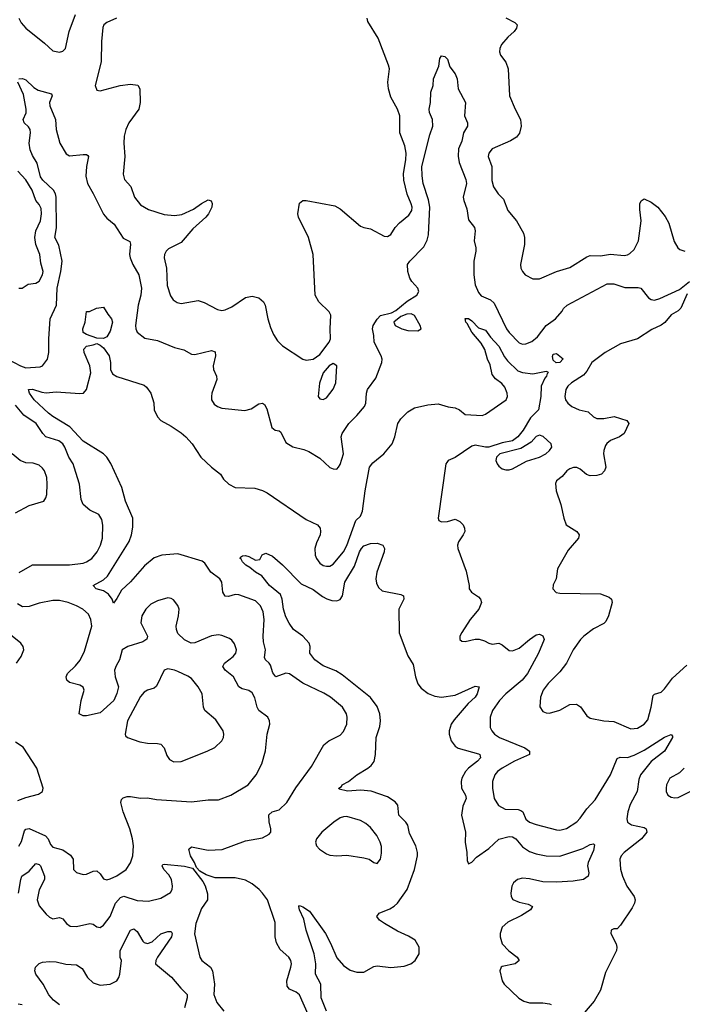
# Model space of a CAD drawing. Header units: inches. Extents: x 1449094 to 1618372, y 389908 to 534307.
# Tile 116 of 256: x 1474594 to 1478515, y 462071 to 467900. Entities that reach past the tile are written whole.
import ezdxf

# ---------------------------------------------------------------- set-up
doc = ezdxf.new("R2010")
doc.units = ezdxf.units.IN
doc.header["$MEASUREMENT"] = 0
doc.layers.add('B4476', color=7, linetype='Continuous')

msp = doc.modelspace()

# ---------------------------------------------------------------- linework, layer by layer
at = {"layer": 'B4476', "color": 5}
for points, elevation in [([(1474590.2, 467910), (1474602.1, 467882.1), (1474630.1, 467850.1), (1474742, 467762), (1474790, 467716.4), (1474830, 467707), (1474850, 467713), (1474865.1, 467730), (1474886.3, 467830), (1474924.9, 467930)], 680), ([(1475166.8, 467910), (1475110, 467884), (1475092.2, 467870), (1475086, 467854), (1475078.7, 467770), (1475076.9, 467650), (1475041.6, 467510), (1475050, 467482.8), (1475070, 467478), (1475188.8, 467511.2), (1475250, 467519), (1475293.1, 467513.1), (1475306, 467490), (1475307.6, 467410), (1475299, 467370), (1475240.7, 467290), (1475222.6, 467250), (1475212.8, 467210), (1475210.2, 467170), (1475216, 467090), (1475206.4, 466986.4), (1475213.6, 466953.6), (1475252.2, 466912.2), (1475273.1, 466850), (1475310, 466803.7), (1475356.7, 466776.7), (1475450, 466745.8), (1475510, 466740.2), (1475554.1, 466745.9), (1475622.2, 466777.8), (1475670, 466812), (1475710, 466832.7), (1475727.3, 466827.3), (1475732.8, 466812.8), (1475730.4, 466790), (1475711.8, 466750), (1475696.5, 466730), (1475618.7, 466661.3), (1475550, 466581.7), (1475475.6, 466544.4), (1475460.3, 466530), (1475450.3, 466510), (1475449, 466490), (1475463.6, 466430), (1475466.8, 466326.8), (1475486, 466266), (1475502, 466242), (1475526, 466226), (1475550, 466219.5), (1475650, 466238), (1475686.6, 466226.6), (1475764.2, 466184.2), (1475790, 466179.1), (1475810, 466182.2), (1475850, 466200.2), (1475930, 466256), (1475970, 466262.4), (1476010, 466253.7), (1476037, 466230), (1476047, 466210), (1476062.8, 466130), (1476078.3, 466078.3), (1476095.8, 466035.8), (1476119.8, 465999.8), (1476150.3, 465970), (1476270, 465890.2), (1476290, 465883.9), (1476330, 465891.1), (1476370, 465917.2), (1476425.1, 465990), (1476433, 466010), (1476431, 466070), (1476436.2, 466150), (1476425.1, 466170), (1476364.7, 466230), (1476341.7, 466270), (1476329.8, 466510), (1476302.7, 466610), (1476243.5, 466730), (1476240.7, 466750), (1476250, 466814.8), (1476269, 466830), (1476289.8, 466830.2), (1476458, 466798), (1476490, 466780.8), (1476610, 466677.6), (1476630, 466668.8), (1476670, 466662), (1476750, 466618), (1476770, 466615.8), (1476790, 466628.5), (1476816.3, 466670), (1476842.3, 466697.7), (1476897.4, 466742.6), (1476913.7, 466770), (1476915.6, 466790), (1476911.2, 466810), (1476887.1, 466867.1), (1476868.1, 466950), (1476866, 466990), (1476879.2, 467070), (1476880.1, 467110), (1476872.8, 467152.8), (1476843.5, 467230), (1476842.6, 467330), (1476830, 467369.8), (1476790, 467441.7), (1476776.9, 467490), (1476773.2, 467530), (1476781.6, 467610), (1476777.4, 467630), (1476714.6, 467790), (1476654.8, 467890), (1476649.7, 467910)], 680), ([(1477471.2, 467911.2), (1477523.9, 467883.9), (1477537.6, 467870), (1477533.6, 467850), (1477519.7, 467830), (1477482.7, 467797.3), (1477446, 467754), (1477434.4, 467730), (1477432.9, 467710), (1477439, 467690), (1477470, 467649), (1477485.4, 467610), (1477491.9, 467450), (1477525.1, 467370), (1477557.8, 467310), (1477561.3, 467270), (1477552.1, 467227.9), (1477534.6, 467205.4), (1477497.8, 467182.2), (1477390, 467135.7), (1477369.2, 467110), (1477366.3, 467090), (1477387.2, 467030), (1477388.8, 466948.8), (1477397.3, 466910), (1477424.6, 466870), (1477457, 466837), (1477483.1, 466770), (1477534, 466710), (1477575.4, 466635.4), (1477580.3, 466610), (1477580.3, 466570), (1477557, 466450), (1477559.5, 466430), (1477568.4, 466410), (1477586, 466390), (1477630, 466366.7), (1477670, 466365.3), (1477770, 466409.1), (1477850, 466432.2), (1477950, 466496.1), (1477970, 466503.6), (1478030, 466502.9), (1478090, 466512.7), (1478170, 466504.9), (1478190, 466507.1), (1478205, 466515), (1478230, 466539.5), (1478255.7, 466590), (1478272, 466710), (1478263.1, 466776.9), (1478263.6, 466810), (1478271.8, 466828.2), (1478290, 466839.1), (1478330, 466819), (1478370, 466790.2), (1478414.2, 466734.2), (1478434.6, 466694.6), (1478467.2, 466587.2), (1478488.9, 466550), (1478500.5, 466540.5), (1478529.3, 466529.3)], 680), ([(1474590, 467550.6), (1474610, 467552.4), (1474630, 467544.4), (1474678.6, 467498.6), (1474702.9, 467482.9), (1474782, 467462), (1474785.5, 467450), (1474770.2, 467410), (1474772, 467390), (1474806.1, 467310), (1474810.9, 467250), (1474832.4, 467170), (1474870, 467106.7), (1474890, 467093.1), (1474970, 467102.6), (1474990, 467101.6), (1474996.9, 467096.9), (1475001.6, 467090), (1474988.7, 467030), (1474985.4, 466974.6), (1474995.8, 466930), (1475030, 466871.6), (1475090, 466748.2), (1475110, 466725.6), (1475153, 466690), (1475205.8, 466605.8), (1475246.4, 466586.4), (1475250.2, 466570.2), (1475244.5, 466510), (1475247.7, 466490), (1475263.9, 466450), (1475299.8, 466390), (1475315.8, 466310), (1475311.8, 466270), (1475295, 466210), (1475279.6, 466090), (1475281.1, 466070), (1475290.3, 466050.3), (1475335.2, 466015.2), (1475410, 466000.6), (1475510, 465959.6), (1475565.1, 465945.1), (1475610, 465920.4), (1475630, 465917), (1475730, 465942), (1475750, 465933.4), (1475753.1, 465910), (1475739.5, 465850), (1475741.7, 465830), (1475759, 465790), (1475760.7, 465770), (1475731.3, 465690), (1475728.9, 465668.9), (1475728.8, 465650), (1475744.7, 465624.7), (1475765.5, 465610), (1475790, 465600.8), (1475926.6, 465586.6), (1475964.4, 465595.6), (1476010, 465624.9), (1476031.3, 465630), (1476042, 465622), (1476056.7, 465596.7), (1476086.4, 465486.4), (1476106, 465470), (1476130, 465466.7), (1476138.8, 465458.8), (1476170, 465396.4), (1476211.2, 465371.2), (1476276.4, 465356.4), (1476304.5, 465344.5), (1476370, 465303.7), (1476430, 465248.5), (1476450, 465241.6), (1476470, 465239.1), (1476480.9, 465250), (1476490, 465266), (1476509.7, 465330), (1476497.2, 465430), (1476502.6, 465450), (1476542.6, 465510), (1476590, 465556.1), (1476634.2, 465610), (1476642, 465630), (1476646.4, 465690), (1476652.4, 465710), (1476702, 465778), (1476738, 465870), (1476739.7, 465890), (1476733, 465910), (1476691.3, 465990), (1476689.5, 466029.5), (1476680.9, 466070), (1476686.6, 466090), (1476710, 466128), (1476730, 466148.2), (1476795.2, 466164.8), (1476820.7, 466179.3), (1476887.1, 466232.9), (1476943.6, 466270), (1476956.3, 466290), (1476949.6, 466310), (1476913.6, 466350), (1476902.4, 466370), (1476891.1, 466410), (1476889.7, 466450), (1476902.4, 466470), (1476985.4, 466554.6), (1477005.6, 466594.4), (1477013.3, 466626.7), (1477020.7, 466790), (1477012.8, 466832.8), (1476981.5, 466930), (1476974.8, 466974.8), (1476974.1, 467030), (1477020.7, 467219.3), (1477039.2, 467270), (1477036.8, 467310), (1477019.8, 467350), (1477017, 467370), (1477025.4, 467410), (1477027.9, 467470), (1477041.4, 467510), (1477042.6, 467550), (1477074.8, 467625.2), (1477080.9, 467670), (1477090, 467686), (1477110, 467682.8), (1477126, 467666), (1477140.3, 467620.3), (1477170, 467578.8), (1477183.1, 467550), (1477188.7, 467490), (1477232.2, 467410), (1477227, 467330), (1477244.9, 467290), (1477244.4, 467270), (1477220.8, 467230), (1477210, 467181.2), (1477190, 467136), (1477187.8, 467092.2), (1477194.3, 467054.3), (1477233.8, 466953.8), (1477238, 466930), (1477218.5, 466850), (1477221.5, 466830), (1477240.7, 466780.8), (1477250, 466714.9), (1477286.1, 466670), (1477289.5, 466650), (1477283.8, 466590), (1477294.2, 466550), (1477294.2, 466530), (1477282.4, 466470), (1477280.5, 466390), (1477289.5, 466330), (1477310, 466284.6), (1477325.3, 466265.3), (1477380.9, 466240.9), (1477402.4, 466222.4), (1477475.4, 466070), (1477490, 466048.4), (1477550, 465987.6), (1477570, 465979.6), (1477590, 465980.2), (1477625.5, 465994.5), (1477657.2, 466022.8), (1477710, 466090.3), (1477765.2, 466130), (1477804.7, 466175.3), (1477811.8, 466190), (1477833.3, 466210), (1478070, 466336.1), (1478110, 466335.5), (1478174.1, 466314.1), (1478254.6, 466314.6), (1478270, 466310.5), (1478314.2, 466254.2), (1478330, 466242.7), (1478350, 466240.2), (1478381.6, 466250), (1478497.6, 466302.4), (1478557.2, 466350)], 660), ([(1474523.2, 465890), (1474599.6, 465850), (1474630, 465839.8), (1474715.6, 465844.4), (1474730, 465850.3), (1474758.7, 465890), (1474767.3, 465930), (1474767, 466010), (1474774.8, 466130), (1474812.7, 466210), (1474816.7, 466310), (1474837.4, 466410), (1474844.9, 466470), (1474825.6, 466565.6), (1474802.7, 466610), (1474811.8, 466668.2), (1474810.9, 466850), (1474806.5, 466870), (1474794.4, 466890), (1474732.2, 466950), (1474718.2, 466970), (1474698, 467050), (1474670, 467096.8), (1474656.7, 467130), (1474650.5, 467170), (1474658.5, 467230), (1474656.5, 467250), (1474646.6, 467266.6), (1474621.6, 467290), (1474615.1, 467310), (1474631.7, 467348.3), (1474633.5, 467370), (1474616.4, 467456.4), (1474583.6, 467530)], 660), ([(1474590, 466310.3), (1474609.6, 466310.4), (1474645.1, 466334.9), (1474690, 466340.3), (1474710, 466352.4), (1474729.7, 466390), (1474732.3, 466410), (1474719.1, 466459.1), (1474712.9, 466510), (1474689.9, 466569.9), (1474683.6, 466610), (1474689.9, 466650), (1474717.7, 466710), (1474723.7, 466750), (1474721.4, 466781.4), (1474710, 466805.6), (1474689.1, 466829.1), (1474668.1, 466890), (1474630, 466951.1), (1474583.6, 467003.6)], 680), ([(1478543.4, 466276.6), (1478507.2, 466192.8), (1478490, 466176.8), (1478450, 466152.9), (1478411.9, 466108.1), (1478389.2, 466090.8), (1478334.1, 466065.9), (1478250, 466011.5), (1478150, 465980.5), (1478057.7, 465930), (1477980.2, 465870), (1477950, 465818.9), (1477930, 465795.1), (1477858.7, 465750), (1477837.4, 465730), (1477824.9, 465710), (1477819, 465670), (1477824, 465650), (1477837, 465630), (1477860.4, 465610), (1477905.5, 465590), (1477957.6, 465577.6), (1477990, 465549.1), (1478010, 465539.3), (1478050, 465538.2), (1478111.8, 465551.8), (1478186.4, 465526.4), (1478199.3, 465510), (1478170, 465449.6), (1478144, 465430), (1478090, 465408), (1478068.3, 465391.7), (1478060.5, 465379.5), (1478050.5, 465350.5), (1478048.9, 465330), (1478062.6, 465250), (1478054.3, 465230), (1478036.5, 465210), (1478010, 465200.7), (1477970, 465198.7), (1477947.7, 465207.7), (1477910, 465239.3), (1477890, 465249.2), (1477871, 465249), (1477850, 465242), (1477830.9, 465229.1), (1477804.5, 465195.5), (1477770.8, 465170), (1477765.5, 465154.5), (1477768.7, 465110), (1477797.1, 465030), (1477813, 464950), (1477827.7, 464910), (1477890, 464870.6), (1477904, 464850), (1477900.5, 464830), (1477840.5, 464759.5), (1477777, 464650), (1477768, 464590), (1477750, 464555.3), (1477748.4, 464530), (1477769, 464509), (1477790, 464504.2), (1478030, 464501.5), (1478082.2, 464482.2), (1478095.8, 464470), (1478099.6, 464450), (1478077.8, 464370), (1478061.8, 464338.1), (1478050, 464326.2), (1477990, 464293.5), (1477931.5, 464250), (1477911.8, 464230), (1477870, 464169.5), (1477830.2, 464089.8), (1477790, 464039.6), (1477722, 463970), (1477692.2, 463930), (1477675.6, 463890), (1477672.3, 463832.3), (1477690, 463804), (1477710, 463796.3), (1477730, 463795.5), (1477790, 463812.7), (1477850, 463846.4), (1477888.5, 463848.5), (1477912.8, 463832.8), (1477950, 463778.8), (1477970, 463764.9), (1478050, 463748.4), (1478110, 463746), (1478210, 463701.1), (1478250, 463706.7), (1478290, 463730.3), (1478310, 463755.8), (1478331, 463831), (1478341.7, 463898.3), (1478350, 463907.3), (1478390, 463919.1), (1478410, 463938), (1478457.2, 464002.8), (1478541.4, 464078.6)], 660), ([(1476300.2, 462010), (1476250, 462126.6), (1476230, 462142.7), (1476190, 462161), (1476177.8, 462177.8), (1476174.7, 462210), (1476199.4, 462290), (1476202.5, 462310), (1476199.3, 462330), (1476187.1, 462350), (1476135.2, 462395.2), (1476114.3, 462434.3), (1476105.3, 462470), (1476105.3, 462554.7), (1476059.9, 462690), (1476031.9, 462730), (1476011.3, 462750), (1475970, 462784.1), (1475930, 462806.7), (1475870, 462820.2), (1475750, 462819.7), (1475698, 462838), (1475660.1, 462860.1), (1475640.1, 462880.1), (1475629.3, 462910), (1475605.6, 462950), (1475595.1, 462990), (1475610, 463003), (1475710, 462983.9), (1475791.8, 462988.2), (1475930, 463039.3), (1476030, 463056.3), (1476070, 463078.8), (1476079.3, 463090), (1476079.3, 463110), (1476069.5, 463150.5), (1476068, 463192), (1476089, 463210), (1476130, 463223), (1476174.9, 463265.1), (1476227.8, 463352.2), (1476321, 463479), (1476393.1, 463606.9), (1476423.7, 463630), (1476490, 463664.2), (1476510, 463686), (1476529.8, 463730.2), (1476532.1, 463770), (1476527.1, 463790), (1476503.5, 463830), (1476433.7, 463890), (1476393.5, 463913.5), (1476270, 463971.4), (1476190, 464028.1), (1476169, 464031), (1476109.7, 464010), (1476092.7, 464032.7), (1476078.3, 464078.3), (1476070, 464091.3), (1476047.8, 464110), (1476043.7, 464123.7), (1476048.8, 464170), (1476036.8, 464216.8), (1476034.4, 464250), (1476041.8, 464350), (1476034.2, 464394.2), (1476018.7, 464430), (1475990, 464459.1), (1475890, 464494.3), (1475870, 464496.3), (1475830, 464486), (1475810, 464486.6), (1475796.2, 464510), (1475789.7, 464570), (1475778, 464590), (1475725.1, 464630), (1475690, 464683), (1475674.5, 464694.5), (1475530, 464738.1), (1475435.5, 464730), (1475390, 464713.6), (1475332.3, 464667.7), (1475250, 464572.8), (1475196.4, 464523.6), (1475170, 464472.7), (1475150, 464446), (1475141.3, 464470), (1475120, 464500), (1475090, 464519.6), (1475046, 464530), (1475029.6, 464550), (1475090, 464583.2), (1475114.5, 464605.5), (1475242.2, 464810), (1475256.2, 464850), (1475264.3, 464895.7), (1475262.8, 464950), (1475220.2, 465050), (1475199.4, 465130), (1475133.3, 465273.3), (1475110.8, 465310), (1475089.8, 465330), (1474970, 465404.6), (1474890.5, 465490.5), (1474790, 465550), (1474763.9, 465570), (1474680.2, 465650), (1474652.8, 465690), (1474646.6, 465710), (1474670, 465712.2), (1474725.1, 465694.9), (1474750, 465691.8), (1474810, 465696.9), (1474950, 465687.1), (1474972, 465690), (1474989.8, 465710.2), (1475014.7, 465810), (1475009.7, 465850), (1474976, 465930), (1474973.3, 465950), (1474990, 465966.7), (1475030, 465974.4), (1475050, 465983.8), (1475070, 465974), (1475090, 465957.3), (1475123.5, 465910), (1475132.3, 465870), (1475131.7, 465830), (1475144.1, 465804.1), (1475170, 465788.2), (1475330, 465736.3), (1475344.9, 465724.9), (1475370.4, 465690), (1475387.3, 465632.7), (1475390.7, 465590), (1475410, 465548), (1475430, 465526.4), (1475490, 465493.7), (1475550, 465454.3), (1475577, 465430), (1475614, 465390), (1475666, 465310), (1475730.2, 465250.2), (1475782.8, 465210), (1475800.7, 465180.7), (1475832.7, 465150), (1475870.2, 465130.2), (1475985.9, 465125.9), (1476030, 465113.1), (1476058.5, 465098.5), (1476290, 464940.9), (1476356.5, 464910), (1476371.4, 464890), (1476374.7, 464870), (1476371.4, 464850), (1476350, 464803.7), (1476340.2, 464770), (1476343.5, 464730), (1476350.3, 464710), (1476370, 464681.7), (1476390, 464669.1), (1476410, 464664.7), (1476430, 464665.8), (1476450, 464676.5), (1476511.2, 464750), (1476530, 464787.4), (1476584.2, 464935.8), (1476610, 464960.4), (1476623.5, 464990), (1476638, 465110), (1476664, 465250), (1476683.7, 465276.3), (1476749.8, 465330), (1476798.5, 465390), (1476814.3, 465430), (1476831.6, 465510), (1476850, 465538), (1476890, 465579.3), (1476930, 465601.6), (1477010, 465620.7), (1477070, 465626.8), (1477130, 465607.3), (1477170, 465602), (1477196, 465590), (1477230, 465563), (1477330, 465557.2), (1477350, 465563.9), (1477472.3, 465650), (1477481.1, 465670), (1477478.8, 465690), (1477464.3, 465724.3), (1477446.8, 465746.8), (1477410, 465773.5), (1477390, 465800.4), (1477377.7, 465857.7), (1477361.6, 465890), (1477347.1, 465947.1), (1477324.1, 465984.1), (1477269.7, 466050), (1477242, 466102), (1477233.2, 466110), (1477230, 466130.8), (1477250, 466130.5), (1477270, 466118), (1477310, 466076), (1477350, 466062.8), (1477380.7, 466020.7), (1477430, 465968), (1477463.6, 465903.6), (1477481, 465881), (1477541.2, 465821.2), (1477570, 465811.9), (1477630, 465804), (1477710, 465819.1), (1477717.1, 465817.1), (1477720.7, 465810), (1477714.7, 465805.3), (1477711.4, 465790), (1477701.5, 465778.5), (1477680.5, 465730), (1477677.5, 465670), (1477664.4, 465590), (1477616.7, 465543.3), (1477572.5, 465470), (1477541.2, 465430), (1477510, 465406.4), (1477450, 465394.1), (1477370, 465369.9), (1477350, 465369.3), (1477290, 465381.5), (1477270, 465375.6), (1477171.3, 465308.7), (1477130.2, 465290), (1477121.2, 465278.8), (1477116.5, 465270), (1477070.8, 464950), (1477075.3, 464935.3), (1477090, 464927.3), (1477126, 464930), (1477170, 464942.8), (1477198, 464930), (1477218.8, 464910), (1477226.8, 464890), (1477227.3, 464870), (1477219.1, 464850), (1477190.3, 464809.7), (1477184.9, 464790), (1477186.7, 464770), (1477235.1, 464635.1), (1477253, 464550), (1477253.4, 464530), (1477267.3, 464510), (1477310, 464482.4), (1477320.3, 464470), (1477327.2, 464450), (1477310.3, 464410), (1477259.5, 464350), (1477210, 464272.7), (1477199.1, 464250), (1477198.8, 464230), (1477210, 464220.7), (1477230, 464219.3), (1477290, 464232), (1477312, 464232), (1477343.7, 464223.7), (1477370, 464208.4), (1477390, 464203.1), (1477430, 464208.1), (1477450, 464199.2), (1477490, 464165.8), (1477510, 464162.8), (1477550, 464178.6), (1477609.9, 464230.1), (1477650, 464258), (1477670, 464261.7), (1477690, 464252.3), (1477697.8, 464230), (1477664.6, 464150), (1477598.8, 464030), (1477566.7, 463990), (1477470.2, 463910), (1477433.8, 463870), (1477392.2, 463810), (1477378, 463770), (1477379, 463710), (1477387.6, 463690), (1477404.6, 463670), (1477434, 463650), (1477583.1, 463590), (1477611.7, 463570), (1477610.4, 463550), (1477521.8, 463510), (1477448.8, 463470), (1477420.9, 463450), (1477404.7, 463430), (1477391.2, 463390), (1477392.1, 463350), (1477402.4, 463290), (1477427.6, 463247.6), (1477467.1, 463227.1), (1477543.4, 463223.4), (1477558.8, 463218.8), (1477571.3, 463210), (1477590, 463166.3), (1477610.2, 463150.2), (1477650, 463135), (1477770, 463103.2), (1477790, 463102.6), (1477830, 463112.2), (1477890, 463152.2), (1477910, 463172.6), (1477950.9, 463229.1), (1477999, 463281), (1478090, 463428.9), (1478130, 463527.2), (1478146.8, 463533.2), (1478190, 463533.1), (1478230, 463545), (1478290, 463575.8), (1478410, 463651.9), (1478450, 463667.7), (1478457.8, 463657.7), (1478457.7, 463650), (1478410, 463569.8), (1478330.9, 463509.1), (1478267.7, 463430), (1478257.9, 463402.1), (1478248.6, 463330), (1478206, 463254), (1478192.3, 463210), (1478186, 463170), (1478190.3, 463150), (1478213.9, 463133.9), (1478290, 463117), (1478302, 463110), (1478304.4, 463090), (1478273.4, 463050), (1478170.3, 462970), (1478153.7, 462950), (1478146, 462930), (1478150, 462872), (1478160.3, 462830), (1478186.7, 462770), (1478230.2, 462710), (1478235.9, 462690), (1478232, 462670), (1478218.6, 462641.4), (1478150, 462539.2), (1478130, 462518.7), (1478110, 462518.4), (1478094.8, 462510), (1478093, 462490), (1478124.4, 462430), (1478128.2, 462410), (1478126, 462390), (1478060.5, 462259.5), (1478030, 462155.1), (1477994.3, 462090), (1477899.8, 461980.2)], 640), ([(1474591.9, 464628.1), (1474670, 464672), (1474890, 464672), (1474970, 464683.5), (1474990, 464690.2), (1475020.5, 464710), (1475053.1, 464750), (1475072.9, 464790), (1475083.8, 464830), (1475087.2, 464907.2), (1475080.6, 464940.6), (1475062, 464970), (1475010, 464995.6), (1474969.7, 465030), (1474958.8, 465058.8), (1474947.2, 465150), (1474916.8, 465250), (1474909.8, 465270), (1474884.4, 465310), (1474862.3, 465370), (1474848.6, 465390), (1474826.2, 465406.2), (1474749.7, 465430), (1474730.6, 465450.6), (1474690.9, 465510), (1474619.3, 465559.3), (1474570, 465618)], 660), ([(1474570, 464981.3), (1474650, 465024.4), (1474736.2, 465050), (1474749.7, 465070), (1474754.8, 465090), (1474757.2, 465150), (1474754, 465190), (1474740.4, 465230), (1474730, 465246), (1474710, 465263.5), (1474673.8, 465273.8), (1474630, 465276.8), (1474596.2, 465290), (1474550.7, 465330.7)], 680), ([(1476410, 462031.1), (1476377.3, 462110), (1476375.4, 462190), (1476345.2, 462250), (1476346.4, 462310), (1476337.5, 462370), (1476289.1, 462510), (1476275.3, 462575.3), (1476249.8, 462630), (1476245.1, 462650), (1476250, 462655.5), (1476270, 462648.4), (1476310, 462623.1), (1476403.7, 462490), (1476433.6, 462433.6), (1476470, 462346.5), (1476510, 462300.2), (1476550, 462273.5), (1476590, 462261.1), (1476630, 462261.3), (1476690, 462294), (1476710, 462299.8), (1476790, 462288), (1476870, 462297.3), (1476909.3, 462310), (1476935.1, 462330), (1476958, 462370), (1476957.4, 462410), (1476934.7, 462450), (1476894.8, 462474.8), (1476830, 462503.8), (1476752.6, 462550), (1476723.5, 462570), (1476708.2, 462590), (1476721.6, 462610), (1476784.4, 462635.6), (1476810, 462651.1), (1476829.4, 462670.6), (1476886.2, 462750), (1476930.6, 462870), (1476947.3, 462950), (1476947.6, 462970), (1476938, 463010), (1476901.6, 463081.6), (1476890, 463131.1), (1476879, 463150), (1476837.4, 463190), (1476832.3, 463250), (1476816.2, 463270), (1476770, 463299.5), (1476673.3, 463333.3), (1476610, 463337.8), (1476533.6, 463333.6), (1476485.2, 463345.2), (1476482, 463350), (1476498.9, 463361.1), (1476502.9, 463370), (1476539.5, 463390), (1476589.8, 463430.2), (1476655.1, 463470), (1476674.5, 463485.5), (1476691, 463509), (1476699.7, 463550), (1476703.7, 463650), (1476724.5, 463715.5), (1476729.3, 463750), (1476725.2, 463790), (1476710, 463834.8), (1476670, 463886.5), (1476502.4, 464022.4), (1476465.6, 464045.6), (1476390, 464075.6), (1476339.7, 464110), (1476311.8, 464150), (1476313.6, 464190), (1476307.8, 464210), (1476270.6, 464250.6), (1476215.1, 464290), (1476188, 464328), (1476170, 464365.1), (1476156.2, 464410), (1476147.3, 464470), (1476137, 464497), (1476072.8, 464550), (1476026.7, 464606.7), (1475988.6, 464630), (1475956.9, 464656.9), (1475931.8, 464670), (1475912, 464690), (1475905.6, 464705.6), (1475899, 464710), (1475901.2, 464718.8), (1475913.2, 464726.8), (1475930, 464727.7), (1475950, 464722), (1475990, 464701), (1476015.3, 464704.7), (1476028.9, 464731.1), (1476050, 464742), (1476090, 464724.7), (1476150, 464673.4), (1476259.5, 464559.5), (1476330, 464526.5), (1476385.1, 464485.1), (1476410.9, 464470.9), (1476441.7, 464461.7), (1476470, 464460.2), (1476490, 464468.2), (1476503.4, 464490), (1476518.9, 464570), (1476574.6, 464665.4), (1476605.2, 464750), (1476616.8, 464770), (1476630, 464784.9), (1476670, 464798.6), (1476710, 464800.1), (1476743.2, 464790), (1476752.5, 464770), (1476751.5, 464750), (1476708.4, 464630), (1476701.6, 464590), (1476705.1, 464565.1), (1476718.2, 464538.2), (1476739.6, 464519.6), (1476850, 464497.1), (1476866, 464490), (1476867.7, 464470), (1476838, 464410), (1476839.7, 464270), (1476890, 464134), (1476922, 464082), (1476935.8, 464010), (1476950, 463968.7), (1476970, 463942.7), (1477012, 463912), (1477050, 463895.8), (1477090, 463889.4), (1477170, 463901.6), (1477290, 463953.7), (1477312.7, 463950), (1477300.8, 463910), (1477288.9, 463890), (1477247.9, 463852.1), (1477164.2, 463755.8), (1477148.2, 463730), (1477135.5, 463690), (1477136.2, 463670), (1477147.5, 463630), (1477170, 463599), (1477188.4, 463588.4), (1477310, 463553.7), (1477317.4, 463550), (1477319.3, 463539.3), (1477320.2, 463530), (1477303.5, 463510), (1477250.2, 463470), (1477232.1, 463450), (1477210.2, 463410), (1477206.7, 463390), (1477208.7, 463350), (1477232.9, 463310), (1477235.4, 463290), (1477216.2, 463243.8), (1477208.5, 463190), (1477231.3, 463090), (1477231.1, 463030), (1477240.8, 462970), (1477242.9, 462922.9), (1477250, 462902.8), (1477270, 462913.4), (1477298, 462942), (1477370, 462992.7), (1477430, 463048.4), (1477490, 463065), (1477510, 463062), (1477530, 463050.9), (1477570, 463002.5), (1477610, 462976.3), (1477650, 462961.6), (1477710, 462950.1), (1477791.1, 462948.9), (1477927, 462993), (1477970, 463016.5), (1477990, 463020.7), (1477994.6, 463014.6), (1477990, 462980.9), (1477957.4, 462910), (1477953.7, 462890), (1477962.8, 462850), (1477958.7, 462830), (1477930.7, 462810), (1477870, 462799.3), (1477770, 462794.2), (1477690, 462795.9), (1477610, 462814.3), (1477570, 462818.2), (1477539.1, 462810), (1477517, 462790), (1477506.7, 462770), (1477500.8, 462730), (1477502.3, 462710), (1477511.5, 462691.5), (1477550, 462675.5), (1477603.7, 462663.7), (1477628, 462650), (1477617.1, 462630), (1477563.3, 462596.7), (1477482.4, 462557.6), (1477450, 462527.8), (1477438.2, 462490), (1477438.2, 462470), (1477449.4, 462430), (1477487.8, 462387.8), (1477537, 462350), (1477550.4, 462330), (1477526.8, 462310), (1477450, 462295.4), (1477442.4, 462290), (1477436, 462270), (1477448.2, 462210), (1477460.8, 462190), (1477547.8, 462107.8), (1477577.1, 462090), (1477610, 462080.2), (1477690, 462079.8), (1477730, 462074.3), (1477739.5, 462070)], 620), ([(1474590, 463007.9), (1474604.4, 463035.6), (1474622.4, 463097.6), (1474630, 463107.7), (1474650, 463112.5), (1474747.5, 463067.5), (1474763.6, 463050), (1474776.4, 463016.4), (1474790, 463001.5), (1474850, 462986), (1474894.3, 462954.3), (1474911.5, 462930), (1474913, 462870), (1474930, 462850.6), (1474970, 462839.5), (1474990, 462841.6), (1475030, 462859.1), (1475050, 462860.7), (1475070, 462842.8), (1475090, 462814), (1475110, 462808.9), (1475130, 462813.1), (1475170, 462831.6), (1475223.6, 462870), (1475250.8, 462909.2), (1475264.4, 462950), (1475268.5, 463010), (1475262, 463050), (1475246.8, 463110), (1475207.4, 463210), (1475193.6, 463266.4), (1475197.2, 463282.8), (1475206.6, 463293.4), (1475230, 463300.7), (1475250, 463300.5), (1475310, 463291.8), (1475350, 463293.4), (1475404.3, 463284.3), (1475610, 463269.2), (1475710, 463282.3), (1475770, 463281.8), (1475842.9, 463310), (1475946.6, 463370), (1475993.7, 463430), (1476026.1, 463493.9), (1476048.2, 463571.8), (1476058.9, 463670), (1476074.3, 463730), (1476073, 463750), (1476061.6, 463770), (1476009.8, 463810), (1475998.9, 463830), (1475986, 463886), (1475970, 463915.6), (1475950, 463929.7), (1475910, 463937.8), (1475890, 463949.8), (1475860.3, 464010), (1475809.7, 464050), (1475796.8, 464070), (1475805.8, 464090), (1475857.6, 464130), (1475873.3, 464150), (1475876.2, 464170), (1475865, 464205), (1475850, 464226.3), (1475836.1, 464236.1), (1475790, 464254.2), (1475770, 464257.6), (1475730, 464251.6), (1475630, 464210.8), (1475609.1, 464209.1), (1475570, 464228.7), (1475530, 464266.6), (1475521.2, 464290), (1475520.3, 464310), (1475534.8, 464370), (1475538.3, 464410), (1475530, 464432.3), (1475504.6, 464464.6), (1475490, 464473.6), (1475470, 464476.9), (1475410, 464460.4), (1475370, 464439.1), (1475341.5, 464410), (1475317.7, 464370), (1475310.3, 464330), (1475350.3, 464250), (1475346.4, 464233.6), (1475323.5, 464216.5), (1475234, 464190), (1475201.6, 464170), (1475185.7, 464110), (1475164.3, 464075.7), (1475155.6, 464050), (1475159.3, 464010), (1475178.6, 463950), (1475170, 463911.8), (1475151.1, 463868.9), (1475070, 463796.4), (1474990, 463779.3), (1474970, 463779.1), (1474945.6, 463790), (1474958.9, 463870), (1474975.8, 463930), (1474970, 463949), (1474950, 463960.5), (1474890, 463977), (1474872.7, 463990), (1474869.3, 464010), (1474876.2, 464030), (1474924.4, 464075.6), (1474951.4, 464108.6), (1474977.6, 464162.4), (1475020.6, 464310), (1475015.9, 464350), (1475001, 464381), (1474967.8, 464410), (1474929.6, 464430), (1474882, 464450), (1474830, 464462.4), (1474790, 464462.2), (1474710, 464446.4), (1474650, 464425.8), (1474610, 464424.2), (1474581.5, 464441.5)], 660), ([(1474574.7, 464090), (1474602.4, 464130), (1474618.4, 464170), (1474614.5, 464190), (1474602, 464210), (1474510, 464281.7)], 680), ([(1474583.3, 463276.7), (1474630, 463295.8), (1474704.8, 463315.2), (1474729.3, 463330.7), (1474732.7, 463350), (1474695.1, 463470), (1474614, 463594), (1474570, 463622)], 680), ([(1478526.4, 463470), (1478498.6, 463441.4), (1478442, 463410), (1478421.1, 463370), (1478419.5, 463350), (1478420.4, 463330), (1478429, 463309), (1478450, 463297.1), (1478470, 463294), (1478490, 463295.3), (1478630, 463367.3)], 660), ([(1474587.4, 462730), (1474600.2, 462810), (1474607.9, 462830), (1474650, 462858.8), (1474690, 462904.5), (1474710, 462899.7), (1474717.4, 462890), (1474741.9, 462830), (1474741.6, 462810), (1474710, 462749.6), (1474698.4, 462690), (1474710, 462654.6), (1474750, 462604.9), (1474770, 462586.2), (1474790, 462576.9), (1474830, 462584.6), (1474850, 462576.5), (1474871.3, 462550), (1474893.6, 462533.6), (1474930, 462532.2), (1475010, 462549.3), (1475030, 462545.2), (1475050, 462530.3), (1475070, 462525.3), (1475090, 462539.5), (1475129.4, 462590.6), (1475162, 462670), (1475190, 462703.7), (1475210, 462710.8), (1475290, 462686.1), (1475357.4, 462682.6), (1475430, 462698.9), (1475486.4, 462733.6), (1475496, 462750), (1475498.9, 462770), (1475493.2, 462810), (1475476.6, 462836.6), (1475446.6, 462870), (1475436.9, 462890), (1475442.2, 462897.8), (1475450, 462900.8), (1475569.3, 462889.3), (1475616.3, 462876.3), (1475678.7, 462798.7), (1475692, 462772), (1475705.7, 462725.7), (1475704.9, 462690), (1475670, 462638.3), (1475635.7, 462550), (1475627.7, 462487.7), (1475660.2, 462350), (1475672.8, 462330), (1475722.4, 462290), (1475735.3, 462270), (1475747.2, 462190), (1475743.2, 462130), (1475761.4, 462081.4), (1475802, 462030)], 640), ([(1474830, 462067), (1474795.1, 462095.1), (1474767.6, 462127.6), (1474732.7, 462190), (1474690.8, 462250), (1474684.5, 462270), (1474688.1, 462290), (1474710, 462313.1), (1474730, 462320.2), (1474770, 462325.2), (1474810, 462322.3), (1474868.1, 462308.1), (1474930, 462304.2), (1474963.2, 462283.2), (1474996.3, 462230), (1475030, 462197.3), (1475070, 462184.5), (1475130, 462189.6), (1475168.4, 462210), (1475180.3, 462230), (1475186.8, 462250), (1475196.9, 462330), (1475188.8, 462348.8), (1475188.7, 462390), (1475250, 462510.3), (1475270, 462517.7), (1475280.3, 462510), (1475290, 462501.7), (1475323.9, 462444), (1475330, 462437.6), (1475350, 462431), (1475378.2, 462441.8), (1475430, 462487.7), (1475470, 462501.5), (1475490, 462501.6), (1475497.4, 462490), (1475492, 462470), (1475410.2, 462350), (1475400.3, 462330), (1475398, 462310), (1475492.4, 462232.4), (1475547.2, 462167.2), (1475585.4, 462130), (1475585.6, 462110), (1475569.6, 462050)], 620), ([(1474586, 462074), (1474609.6, 462070.4)], 620)]:
    msp.add_lwpolyline(points, dxfattribs=dict(at, elevation=elevation))
for points, elevation in [([(1475090, 466013.3), (1475050, 466015.6), (1474990, 466036.9), (1474969, 466049), (1474967.4, 466070), (1474982.4, 466110), (1474990, 466172), (1475007.3, 466172.7), (1475048.4, 466191.6), (1475090, 466198), (1475115.8, 466155.8), (1475138.4, 466130), (1475143.8, 466110), (1475130, 466056), (1475110, 466023.5)], 640), ([(1476910, 466158.7), (1476884, 466156), (1476850, 466142.3), (1476808, 466110), (1476815.5, 466090), (1476856.3, 466070), (1476890, 466059.6), (1476950, 466057.1), (1476969.3, 466070), (1476964.7, 466090), (1476930, 466149.7)], 660), ([(1477767.7, 465867.7), (1477750, 465884), (1477746.4, 465906.4), (1477750, 465920.7), (1477770, 465924.7), (1477810, 465891.3), (1477790, 465869.8)], 640), ([(1476450, 465865.1), (1476424.7, 465850), (1476390.3, 465810), (1476368, 465748), (1476360.5, 465670), (1476370, 465654.8), (1476390, 465650.7), (1476410, 465662), (1476450, 465713.4), (1476464.7, 465750), (1476470.8, 465850)], 680), ([(1477670, 465440.2), (1477650, 465432.7), (1477620.5, 465399.5), (1477559.3, 465360.7), (1477434.9, 465330), (1477416.5, 465310), (1477412, 465290), (1477419.5, 465270), (1477430, 465257.1), (1477450, 465240.3), (1477470, 465234.6), (1477490, 465234.3), (1477510, 465240.8), (1477593.9, 465286.1), (1477670.7, 465309.3), (1477707.3, 465330), (1477729.7, 465350), (1477742, 465370), (1477739.7, 465390), (1477692.4, 465432.4)], 660), ([(1475470, 464056.3), (1475448.5, 464050), (1475404.6, 463955.4), (1475390, 463942.9), (1475350, 463931.5), (1475330, 463918.7), (1475310, 463894), (1475233.1, 463750), (1475219.1, 463670), (1475221.1, 463661.1), (1475231.3, 463650), (1475304.8, 463624.8), (1475350, 463617.8), (1475410, 463616), (1475430, 463610.3), (1475448.4, 463590), (1475464.4, 463544.4), (1475480.7, 463520.7), (1475507.1, 463507.1), (1475550, 463508.9), (1475703.7, 463570), (1475748, 463592), (1475789.6, 463630), (1475799.7, 463650), (1475803, 463670), (1475797.4, 463690), (1475754.7, 463754.7), (1475689.7, 463810), (1475681.4, 463830), (1475673.5, 463910), (1475650, 463949.6), (1475610, 464000.5), (1475590, 464014.3), (1475530, 464041.7), (1475510, 464049.7)], 680), ([(1476530, 463182.3), (1476510, 463181.5), (1476490, 463174.5), (1476452.4, 463150), (1476381.6, 463090), (1476350.5, 463050), (1476344.9, 463030), (1476350.7, 463010), (1476369, 462989), (1476410, 462961.3), (1476430, 462954), (1476470, 462950.4), (1476530, 462953), (1476630, 462938.8), (1476662, 462930), (1476690, 462911.3), (1476710, 462904.7), (1476729, 462930), (1476735.1, 462964.9), (1476735.3, 463004.7), (1476727.8, 463030), (1476707.8, 463070), (1476670, 463118.4), (1476642, 463142), (1476610, 463158.7)], 640)]:
    msp.add_lwpolyline(points, close=True, dxfattribs=dict(at, elevation=elevation))

doc.saveas('drawing.dxf')
